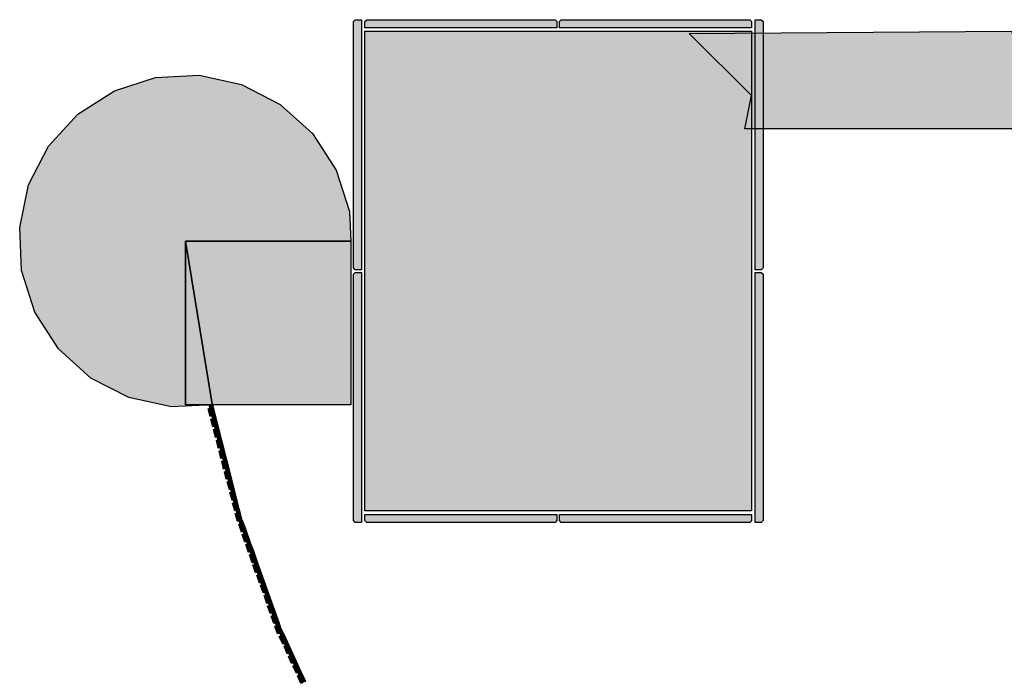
# Model space of a CAD drawing. Header units: millimetres. Extents: x -18533 to 137888, y -83624 to 7711.
# Tile 35 of 38: x 115498 to 117714, y -5530 to -4049. Entities that reach past the tile are written whole.
import ezdxf

# ---------------------------------------------------------------- set-up
doc = ezdxf.new("R2010")
doc.units = ezdxf.units.MM
for name, color, linetype in [('A-MURI-ESISTENTI', 7, 'Continuous'), ('A-MURI-NUOVI', 40, 'Continuous'), ('A-PILASTRI', 8, 'Continuous')]:
    doc.layers.add(name, color=color, linetype=linetype)

msp = doc.modelspace()

# ---------------------------------------------------------------- hatches: boundary and pattern name
at = {"layer": 'A-MURI-ESISTENTI'}
msp.add_hatch(color=7, dxfattribs=at).paths.add_polyline_path([(117130, -4295), (117145, -4220), (117005, -4080), (117730, -4075), (117775, -4190), (117760, -4295), (117130, -4295)])
at = {"layer": 'A-MURI-NUOVI'}
for points in [[(116157, -4305), (116210, -4388), (116240, -4481), (116243, -4548), (115871, -4548), (115871, -4916), (115932, -4916), (115840, -4921), (115744, -4900), (115658, -4856), (115585, -4790), (115532, -4708), (115502, -4614), (115498, -4517), (115518, -4421), (115563, -4334), (115629, -4262), (115711, -4209), (115804, -4179), (115902, -4174), (115997, -4195), (116084, -4240), (116157, -4305)], [(115871, -4548), (116243, -4548), (116243, -4916), (116122, -4916), (116032, -4916), (115932, -4916), (115931, -4915), (115871, -4548)], [(115931, -4915), (115932, -4916), (115871, -4916), (115871, -4548), (115931, -4915)], [(115926, -4924), (115925, -4918), (115932, -4916), (115938, -4940), (115927, -4943), (115922, -4925), (115926, -4924)], [(115932, -4916), (115962, -5034), (115961.8, -5034.1), (115956, -5011), (115950, -4987), (115944, -4964), (115938, -4940), (115932, -4916)], [(115932, -4948), (115931, -4942), (115938, -4940), (115944, -4964), (115933, -4966), (115928, -4949), (115932, -4948)], [(115938, -4971), (115937, -4966), (115944, -4964), (115950, -4987), (115939, -4990), (115934, -4972), (115938, -4971)], [(115944, -4995), (115943, -4989), (115950, -4987), (115956, -5011), (115945, -5014), (115941, -4996), (115944, -4995)], [(115951, -5019), (115949, -5013), (115956, -5011), (115961.8, -5034.1), (115955, -5036), (115955.1, -5036.3), (115951, -5037), (115947, -5020), (115951, -5019)], [(115962, -5035), (115961.8, -5034.1), (115962, -5034), (115964, -5042), (115968, -5058), (115957, -5061), (115953, -5043), (115957, -5042), (115955.1, -5036.3), (115962, -5035)], [(115955.1, -5036.3), (115955, -5036), (115961.8, -5034.1), (115962, -5035), (115955.1, -5036.3)], [(115962, -5034), (115964, -5042), (115962, -5034), (115962, -5034)], [(115968, -5058), (115964, -5042), (115980, -5105), (115974, -5082), (115968, -5058)], [(115963, -5066), (115961, -5060), (115968, -5058), (115974, -5082), (115963, -5084), (115959, -5067), (115963, -5066)], [(115969, -5089), (115967, -5084), (115974, -5082), (115980, -5105), (115973, -5107), (115973, -5107.1), (115970, -5108), (115965, -5090), (115969, -5089)], [(115980, -5105), (115986, -5129), (115979, -5131), (115979, -5131.1), (115976, -5132), (115971, -5114), (115975, -5113), (115973, -5107.1), (115980, -5105)], [(115973, -5107.1), (115973, -5107), (115980, -5105), (115973, -5107.1)], [(115986, -5129), (115992, -5153), (115986, -5154), (115986, -5154.2), (115982, -5155), (115977, -5138), (115981, -5137), (115979, -5131.1), (115986, -5129)], [(115979, -5131.1), (115979, -5131), (115986, -5129), (115979, -5131.1)], [(115992, -5153), (115998, -5176), (115988, -5179), (115983, -5161), (115987, -5160), (115986, -5154.2), (115992, -5153)], [(115986, -5154.2), (115986, -5154), (115992, -5153), (115986, -5154.2)], [(115994, -5184), (115992, -5178), (115998.9, -5176), (116005.2, -5193.7), (116007, -5199), (116001, -5201), (116001.1, -5201.4), (115997, -5203), (115991, -5185), (115994, -5184)], [(115999, -5176), (116005.2, -5193.7), (115998.9, -5176), (115999, -5176)], [(116007, -5199), (116015, -5222), (116009, -5224), (116009.1, -5224.4), (116005, -5226), (115999, -5208), (116003, -5207), (116001.1, -5201.4), (116007, -5199)], [(116001.1, -5201.4), (116001, -5201), (116007, -5199), (116001.1, -5201.4)], [(116005.2, -5193.7), (116017.7, -5228.8), (116015, -5222), (116007, -5199), (116005.2, -5193.7)], [(116015, -5222), (116017.7, -5228.8), (116023.5, -5245.1), (116017, -5247), (116017.2, -5247.5), (116013, -5249), (116007, -5231), (116011, -5230), (116009.1, -5224.4), (116015, -5222)], [(116009.1, -5224.4), (116009, -5224), (116015, -5222), (116009.1, -5224.4)], [(116024, -5245), (116023.5, -5245.1), (116017.7, -5228.8), (116024, -5245)], [(116023.5, -5245.2), (116031.7, -5268.1), (116025, -5270), (116025.2, -5270.5), (116021, -5272), (116015, -5254), (116019, -5253), (116017.2, -5247.5), (116023.5, -5245.2)], [(116017.2, -5247.5), (116017, -5247), (116023.5, -5245.1), (116023.5, -5245.2), (116017.2, -5247.5)], [(116024, -5245), (116032, -5268), (116031.7, -5268.1), (116023.5, -5245.2), (116024, -5245)], [(116023.5, -5245.2), (116023.5, -5245.1), (116024, -5245), (116023.5, -5245.2)], [(116027, -5276), (116025.2, -5270.5), (116031.7, -5268.1), (116039.8, -5291), (116033, -5293), (116033.2, -5293.5), (116029, -5295), (116023, -5277), (116027, -5276)], [(116031.7, -5268.1), (116031.7, -5268.1), (116025.2, -5270.5), (116025, -5270), (116031.7, -5268.1)], [(116040, -5291), (116039.8, -5291), (116031.7, -5268.1), (116032, -5268), (116040, -5291)], [(116032, -5268), (116031.7, -5268.1), (116031.7, -5268.1), (116032, -5268)], [(116039.8, -5291.1), (116047.3, -5312.1), (116048, -5314), (116041, -5316), (116041.2, -5316.7), (116038, -5318), (116032, -5300), (116035, -5299), (116033.2, -5293.5), (116039.8, -5291.1)], [(116033.2, -5293.5), (116033, -5293), (116039.8, -5291), (116039.8, -5291.1), (116033.2, -5293.5)], [(116040, -5291), (116047.3, -5312.1), (116039.8, -5291.1), (116040, -5291)], [(116039.8, -5291.1), (116039.8, -5291), (116040, -5291), (116039.8, -5291.1)], [(116048, -5314), (116056, -5337), (116046, -5340), (116040, -5323), (116043, -5322), (116041.2, -5316.7), (116048, -5314)], [(116041.2, -5316.7), (116041, -5316), (116048, -5314), (116041.2, -5316.7)], [(116047.3, -5312.1), (116078.7, -5400.1), (116072, -5383), (116064, -5360), (116056, -5337), (116048, -5314), (116047.3, -5312.1)], [(116052, -5345), (116050, -5339), (116056, -5337), (116064, -5360), (116058, -5362), (116058.1, -5362.4), (116054, -5364), (116048, -5346), (116052, -5345)], [(116064, -5360), (116072, -5383), (116062, -5386), (116056, -5369), (116060, -5368), (116058.1, -5362.4), (116064, -5360)], [(116058.1, -5362.4), (116058, -5362), (116064, -5360), (116058.1, -5362.4)], [(116068, -5391), (116066, -5385), (116072, -5383), (116078.7, -5400.1), (116080.8, -5406.1), (116070, -5409), (116064, -5392), (116068, -5391)], [(116076, -5414), (116074, -5408), (116080.8, -5406.1), (116084, -5415), (116084.5, -5416.2), (116088.9, -5428.6), (116086.8, -5429.6), (116078, -5432), (116072, -5415), (116076, -5414)], [(116080.8, -5406.1), (116078.7, -5400.1), (116081, -5406), (116080.8, -5406.1)], [(116081, -5406), (116084.5, -5416.2), (116084, -5415), (116080.8, -5406.1), (116081, -5406)], [(116081, -5406), (116080.8, -5406.1), (116080.8, -5406.1), (116081, -5406)], [(116094, -5453), (116090, -5455), (116082, -5438), (116086, -5437), (116084, -5431), (116086.8, -5429.6), (116089, -5429), (116088.9, -5428.6), (116090, -5428), (116096.1, -5441.4), (116100, -5450), (116094, -5453)], [(116084.5, -5416.2), (116090, -5428), (116088.9, -5428.6), (116084.5, -5416.2)], [(116086.8, -5429.6), (116088.9, -5428.6), (116089, -5429), (116086.8, -5429.6)], [(116090, -5428), (116096.1, -5441.4), (116090, -5428), (116090, -5428)], [(116096, -5459), (116094, -5453), (116100, -5450), (116110, -5472), (116104, -5475), (116100, -5477), (116093, -5460), (116096, -5459)], [(116100, -5450), (116096.1, -5441.4), (116127.6, -5510.2), (116120, -5495), (116110, -5472), (116100, -5450)], [(116110, -5472), (116120, -5495), (116110, -5499), (116103, -5483), (116106, -5481), (116104, -5475), (116110, -5472)], [(116117, -5503), (116114, -5498), (116120, -5495), (116127.6, -5510.2), (116130.8, -5517.1), (116121, -5521), (116113, -5505), (116117, -5503)], [(116127, -5525), (116124, -5520), (116130.8, -5517.1), (116140.8, -5539.1), (116134, -5542), (116134.2, -5542.4), (116131, -5544), (116123, -5527), (116127, -5525)], [(116130.8, -5517.1), (116127.6, -5510.2), (116131, -5517), (116130.8, -5517.1)], [(116131, -5517), (116141, -5539), (116140.8, -5539.1), (116130.8, -5517.1), (116131, -5517)], [(116131, -5517), (116130.8, -5517.1), (116130.8, -5517.1), (116131, -5517)]]:
    msp.add_hatch(color=40, dxfattribs=at).paths.add_polyline_path(points)
at = {"layer": 'A-PILASTRI'}
for points in [[(116267, -4612), (116253, -4612), (116249, -4608), (116249, -4053), (116253, -4049), (116267, -4049), (116267, -4612)], [(116275, -4067), (116275, -4053), (116279, -4049), (116703, -4049), (116707, -4053), (116707, -4067), (116275, -4067)], [(116713, -4067), (116713, -4053), (116717, -4049), (117141, -4049), (117145, -4053), (117145, -4067), (116713, -4067)], [(117153, -4049), (117167, -4049), (117171, -4053), (117171, -4608), (117167, -4612), (117153, -4612), (117153, -4049)], [(117145, -5155), (116275, -5155), (116275, -4075), (117145, -4075), (117145, -5155)], [(116267, -5181), (116253, -5181), (116249, -5177), (116249, -4622), (116253, -4618), (116267, -4618), (116267, -5181)], [(117153, -4618), (117167, -4618), (117171, -4622), (117171, -5177), (117167, -5181), (117153, -5181), (117153, -4618)], [(116707, -5163), (116707, -5177), (116703, -5181), (116279, -5181), (116275, -5177), (116275, -5163), (116707, -5163)], [(117145, -5163), (117145, -5177), (117141, -5181), (116717, -5181), (116713, -5177), (116713, -5163), (117145, -5163)]]:
    msp.add_hatch(color=8, dxfattribs=at).paths.add_polyline_path(points)

# ---------------------------------------------------------------- linework, layer by layer
at = {"layer": 'A-MURI-ESISTENTI'}
msp.add_lwpolyline([(117130, -4295), (117145, -4220), (117005, -4080), (117730, -4075), (117775, -4190), (117760, -4295), (117130, -4295)], close=True, dxfattribs=at)
at = {"layer": 'A-MURI-NUOVI'}
for points in [[(116157, -4305), (116210, -4388), (116240, -4481), (116243, -4548), (115871, -4548), (115871, -4916), (115932, -4916), (115840, -4921), (115744, -4900), (115658, -4856), (115585, -4790), (115532, -4708), (115502, -4614), (115498, -4517), (115518, -4421), (115563, -4334), (115629, -4262), (115711, -4209), (115804, -4179), (115902, -4174), (115997, -4195), (116084, -4240), (116157, -4305)], [(115871, -4548), (116243, -4548), (116243, -4916), (116122, -4916), (116032, -4916), (115932, -4916), (115931, -4915), (115871, -4548)], [(115931, -4915), (115932, -4916), (115871, -4916), (115871, -4548), (115931, -4915)], [(115926, -4924), (115925, -4918), (115932, -4916), (115938, -4940), (115927, -4943), (115922, -4925), (115926, -4924)], [(115932, -4916), (115962, -5034), (115961.8, -5034.1), (115956, -5011), (115950, -4987), (115944, -4964), (115938, -4940), (115932, -4916)], [(115932, -4948), (115931, -4942), (115938, -4940), (115944, -4964), (115933, -4966), (115928, -4949), (115932, -4948)], [(115938, -4971), (115937, -4966), (115944, -4964), (115950, -4987), (115939, -4990), (115934, -4972), (115938, -4971)], [(115944, -4995), (115943, -4989), (115950, -4987), (115956, -5011), (115945, -5014), (115941, -4996), (115944, -4995)], [(115951, -5019), (115949, -5013), (115956, -5011), (115961.8, -5034.1), (115955, -5036), (115955.1, -5036.3), (115951, -5037), (115947, -5020), (115951, -5019)], [(115962, -5035), (115961.8, -5034.1), (115962, -5034), (115964, -5042), (115968, -5058), (115957, -5061), (115953, -5043), (115957, -5042), (115955.1, -5036.3), (115962, -5035)], [(115955.1, -5036.3), (115955, -5036), (115961.8, -5034.1), (115962, -5035), (115955.1, -5036.3)], [(115962, -5034), (115964, -5042), (115962, -5034), (115962, -5034)], [(115968, -5058), (115964, -5042), (115980, -5105), (115974, -5082), (115968, -5058)], [(115963, -5066), (115961, -5060), (115968, -5058), (115974, -5082), (115963, -5084), (115959, -5067), (115963, -5066)], [(115969, -5089), (115967, -5084), (115974, -5082), (115980, -5105), (115973, -5107), (115973, -5107.1), (115970, -5108), (115965, -5090), (115969, -5089)], [(115980, -5105), (115986, -5129), (115979, -5131), (115979, -5131.1), (115976, -5132), (115971, -5114), (115975, -5113), (115973, -5107.1), (115980, -5105)], [(115973, -5107.1), (115973, -5107), (115980, -5105), (115973, -5107.1)], [(115986, -5129), (115992, -5153), (115986, -5154), (115986, -5154.2), (115982, -5155), (115977, -5138), (115981, -5137), (115979, -5131.1), (115986, -5129)], [(115979, -5131.1), (115979, -5131), (115986, -5129), (115979, -5131.1)], [(115992, -5153), (115998, -5176), (115988, -5179), (115983, -5161), (115987, -5160), (115986, -5154.2), (115992, -5153)], [(115986, -5154.2), (115986, -5154), (115992, -5153), (115986, -5154.2)], [(115994, -5184), (115992, -5178), (115998.9, -5176), (116005.2, -5193.7), (116007, -5199), (116001, -5201), (116001.1, -5201.4), (115997, -5203), (115991, -5185), (115994, -5184)], [(115999, -5176), (116005.2, -5193.7), (115998.9, -5176), (115999, -5176)], [(116007, -5199), (116015, -5222), (116009, -5224), (116009.1, -5224.4), (116005, -5226), (115999, -5208), (116003, -5207), (116001.1, -5201.4), (116007, -5199)], [(116001.1, -5201.4), (116001, -5201), (116007, -5199), (116001.1, -5201.4)], [(116005.2, -5193.7), (116017.7, -5228.8), (116015, -5222), (116007, -5199), (116005.2, -5193.7)], [(116015, -5222), (116017.7, -5228.8), (116023.5, -5245.1), (116017, -5247), (116017.2, -5247.5), (116013, -5249), (116007, -5231), (116011, -5230), (116009.1, -5224.4), (116015, -5222)], [(116009.1, -5224.4), (116009, -5224), (116015, -5222), (116009.1, -5224.4)], [(116024, -5245), (116023.5, -5245.1), (116017.7, -5228.8), (116024, -5245)], [(116023.5, -5245.2), (116031.7, -5268.1), (116025, -5270), (116025.2, -5270.5), (116021, -5272), (116015, -5254), (116019, -5253), (116017.2, -5247.5), (116023.5, -5245.2)], [(116017.2, -5247.5), (116017, -5247), (116023.5, -5245.1), (116023.5, -5245.2), (116017.2, -5247.5)], [(116024, -5245), (116032, -5268), (116031.7, -5268.1), (116023.5, -5245.2), (116024, -5245)], [(116023.5, -5245.2), (116023.5, -5245.1), (116024, -5245), (116023.5, -5245.2)], [(116027, -5276), (116025.2, -5270.5), (116031.7, -5268.1), (116039.8, -5291), (116033, -5293), (116033.2, -5293.5), (116029, -5295), (116023, -5277), (116027, -5276)], [(116031.7, -5268.1), (116031.7, -5268.1), (116025.2, -5270.5), (116025, -5270), (116031.7, -5268.1)], [(116040, -5291), (116039.8, -5291), (116031.7, -5268.1), (116032, -5268), (116040, -5291)], [(116032, -5268), (116031.7, -5268.1), (116031.7, -5268.1), (116032, -5268)], [(116039.8, -5291.1), (116047.3, -5312.1), (116048, -5314), (116041, -5316), (116041.2, -5316.7), (116038, -5318), (116032, -5300), (116035, -5299), (116033.2, -5293.5), (116039.8, -5291.1)], [(116033.2, -5293.5), (116033, -5293), (116039.8, -5291), (116039.8, -5291.1), (116033.2, -5293.5)], [(116040, -5291), (116047.3, -5312.1), (116039.8, -5291.1), (116040, -5291)], [(116039.8, -5291.1), (116039.8, -5291), (116040, -5291), (116039.8, -5291.1)], [(116048, -5314), (116056, -5337), (116046, -5340), (116040, -5323), (116043, -5322), (116041.2, -5316.7), (116048, -5314)], [(116041.2, -5316.7), (116041, -5316), (116048, -5314), (116041.2, -5316.7)], [(116047.3, -5312.1), (116078.7, -5400.1), (116072, -5383), (116064, -5360), (116056, -5337), (116048, -5314), (116047.3, -5312.1)], [(116052, -5345), (116050, -5339), (116056, -5337), (116064, -5360), (116058, -5362), (116058.1, -5362.4), (116054, -5364), (116048, -5346), (116052, -5345)], [(116064, -5360), (116072, -5383), (116062, -5386), (116056, -5369), (116060, -5368), (116058.1, -5362.4), (116064, -5360)], [(116058.1, -5362.4), (116058, -5362), (116064, -5360), (116058.1, -5362.4)], [(116068, -5391), (116066, -5385), (116072, -5383), (116078.7, -5400.1), (116080.8, -5406.1), (116070, -5409), (116064, -5392), (116068, -5391)], [(116076, -5414), (116074, -5408), (116080.8, -5406.1), (116084, -5415), (116084.5, -5416.2), (116088.9, -5428.6), (116086.8, -5429.6), (116078, -5432), (116072, -5415), (116076, -5414)], [(116080.8, -5406.1), (116078.7, -5400.1), (116081, -5406), (116080.8, -5406.1)], [(116081, -5406), (116084.5, -5416.2), (116084, -5415), (116080.8, -5406.1), (116081, -5406)], [(116081, -5406), (116080.8, -5406.1), (116080.8, -5406.1), (116081, -5406)], [(116094, -5453), (116090, -5455), (116082, -5438), (116086, -5437), (116084, -5431), (116086.8, -5429.6), (116089, -5429), (116088.9, -5428.6), (116090, -5428), (116096.1, -5441.4), (116100, -5450), (116094, -5453)], [(116084.5, -5416.2), (116090, -5428), (116088.9, -5428.6), (116084.5, -5416.2)], [(116086.8, -5429.6), (116088.9, -5428.6), (116089, -5429), (116086.8, -5429.6)], [(116090, -5428), (116096.1, -5441.4), (116090, -5428), (116090, -5428)], [(116096, -5459), (116094, -5453), (116100, -5450), (116110, -5472), (116104, -5475), (116100, -5477), (116093, -5460), (116096, -5459)], [(116100, -5450), (116096.1, -5441.4), (116127.6, -5510.2), (116120, -5495), (116110, -5472), (116100, -5450)], [(116110, -5472), (116120, -5495), (116110, -5499), (116103, -5483), (116106, -5481), (116104, -5475), (116110, -5472)], [(116117, -5503), (116114, -5498), (116120, -5495), (116127.6, -5510.2), (116130.8, -5517.1), (116121, -5521), (116113, -5505), (116117, -5503)], [(116127, -5525), (116124, -5520), (116130.8, -5517.1), (116140.8, -5539.1), (116134, -5542), (116134.2, -5542.4), (116131, -5544), (116123, -5527), (116127, -5525)], [(116130.8, -5517.1), (116127.6, -5510.2), (116131, -5517), (116130.8, -5517.1)], [(116131, -5517), (116141, -5539), (116140.8, -5539.1), (116130.8, -5517.1), (116131, -5517)], [(116131, -5517), (116130.8, -5517.1), (116130.8, -5517.1), (116131, -5517)]]:
    msp.add_lwpolyline(points, close=True, dxfattribs=at)
at = {"layer": 'A-PILASTRI'}
for points in [[(116267, -4612), (116253, -4612), (116249, -4608), (116249, -4053), (116253, -4049), (116267, -4049), (116267, -4612)], [(116275, -4067), (116275, -4053), (116279, -4049), (116703, -4049), (116707, -4053), (116707, -4067), (116275, -4067)], [(116713, -4067), (116713, -4053), (116717, -4049), (117141, -4049), (117145, -4053), (117145, -4067), (116713, -4067)], [(117153, -4049), (117167, -4049), (117171, -4053), (117171, -4608), (117167, -4612), (117153, -4612), (117153, -4049)], [(117145, -5155), (116275, -5155), (116275, -4075), (117145, -4075), (117145, -5155)], [(116267, -5181), (116253, -5181), (116249, -5177), (116249, -4622), (116253, -4618), (116267, -4618), (116267, -5181)], [(117153, -4618), (117167, -4618), (117171, -4622), (117171, -5177), (117167, -5181), (117153, -5181), (117153, -4618)], [(116707, -5163), (116707, -5177), (116703, -5181), (116279, -5181), (116275, -5177), (116275, -5163), (116707, -5163)], [(117145, -5163), (117145, -5177), (117141, -5181), (116717, -5181), (116713, -5177), (116713, -5163), (117145, -5163)]]:
    msp.add_lwpolyline(points, close=True, dxfattribs=at)

doc.saveas('drawing.dxf')
